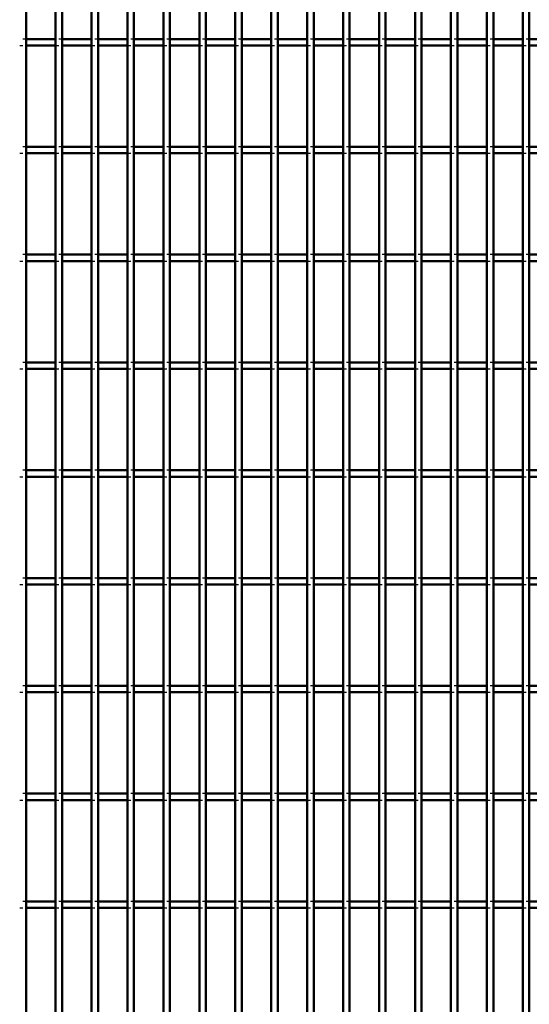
# Model space of a CAD drawing. Header units: millimetres. Extents: x -1015 to 606, y -500 to 954.
# Tile 7 of 36: x -568 to -410, y -131 to 174. Entities that reach past the tile are written whole.
import ezdxf

# ---------------------------------------------------------------- set-up
doc = ezdxf.new("R2010")
doc.units = ezdxf.units.MM
doc.linetypes.add('Dashed', pattern=[2, 1, -1])
doc.layers.add('AM_0', color=7, linetype='Continuous', lineweight=50)
doc.layers.add('AM_9', color=6, linetype='Dashed', lineweight=25)

# ---------------------------------------------------------------- blocks, each defined once
blk = doc.blocks.new('5_7pgufijslhc4dtx2s9lgszbkr________0_in_LPP2303311211120010003500_4')
at = {"layer": 'AM_0'}
blk.add_line((-565.61, -498), (-565.61, 498), dxfattribs=at)
blk = doc.blocks.new('6_90kmd46lk9s0yw0l9q7ndy0kk________0_in_LPP2303311211120010003500_4')
at = {"layer": 'AM_0'}
for p, q in [((-556.5, -498), (-556.5, 498)), ((-554.5, -498), (-554.5, 498))]:
    blk.add_line(p, q, dxfattribs=at)
blk = doc.blocks.new('7_lei68bmx3puqibai6dfc6uvja________0_in_LPP2303311211120010003500_4')
at = {"layer": 'AM_0'}
for p, q in [((-545.39, -498), (-545.39, 498)), ((-543.39, -498), (-543.39, 498))]:
    blk.add_line(p, q, dxfattribs=at)
blk = doc.blocks.new('8_5zb78mhjk52777tt5cfi44yps________0_in_LPP2303311211120010003500_4')
at = {"layer": 'AM_0'}
for p, q in [((-534.28, -498), (-534.28, 498)), ((-532.28, -498), (-532.28, 498))]:
    blk.add_line(p, q, dxfattribs=at)
blk = doc.blocks.new('9_hrm1xqhnikt3bzuews8aj983v________0_in_LPP2303311211120010003500_4')
at = {"layer": 'AM_0'}
for p, q in [((-523.17, -498), (-523.17, 498)), ((-521.17, -498), (-521.17, 498))]:
    blk.add_line(p, q, dxfattribs=at)
blk = doc.blocks.new('10_hv4v5cj20zy43ss3049uyybuh________0_in_LPP2303311211120010003500_4')
at = {"layer": 'AM_0'}
for p, q in [((-512.06, -498), (-512.06, 498)), ((-510.06, -498), (-510.06, 498))]:
    blk.add_line(p, q, dxfattribs=at)
blk = doc.blocks.new('11_og7kzfj3q9w59p4fsrtqw5okm________0_in_LPP2303311211120010003500_4')
at = {"layer": 'AM_0'}
for p, q in [((-500.95, -498), (-500.95, 498)), ((-498.95, -498), (-498.95, 498))]:
    blk.add_line(p, q, dxfattribs=at)
blk = doc.blocks.new('12_0lxbpd1u4u2hnjd3bxmhzqv2a________0_in_LPP2303311211120010003500_4')
at = {"layer": 'AM_0'}
for p, q in [((-489.84, -498), (-489.84, 498)), ((-487.84, -498), (-487.84, 498))]:
    blk.add_line(p, q, dxfattribs=at)
blk = doc.blocks.new('13_3ca2761wrcf8osuh672cjb2sp________0_in_LPP2303311211120010003500_4')
at = {"layer": 'AM_0'}
for p, q in [((-478.73, -498), (-478.73, 498)), ((-476.73, -498), (-476.73, 498))]:
    blk.add_line(p, q, dxfattribs=at)
blk = doc.blocks.new('14_vdcm87cturra7d4bnjup0ykld________0_in_LPP2303311211120010003500_4')
at = {"layer": 'AM_0'}
for p, q in [((-467.62, -498), (-467.62, 498)), ((-465.62, -498), (-465.62, 498))]:
    blk.add_line(p, q, dxfattribs=at)
blk = doc.blocks.new('15_ejcjpr68gdpfn51gnkzvcjcbf________0_in_LPP2303311211120010003500_4')
at = {"layer": 'AM_0'}
for p, q in [((-456.51, -498), (-456.51, 498)), ((-454.51, -498), (-454.51, 498))]:
    blk.add_line(p, q, dxfattribs=at)
blk = doc.blocks.new('16_3jag1xolvfkar4vphgwe8vryd________0_in_LPP2303311211120010003500_4')
at = {"layer": 'AM_0'}
for p, q in [((-445.4, -498), (-445.4, 498)), ((-443.4, -498), (-443.4, 498))]:
    blk.add_line(p, q, dxfattribs=at)
blk = doc.blocks.new('17_drekmss0oh7r3zh8o5q6ufdzg________0_in_LPP2303311211120010003500_4')
at = {"layer": 'AM_0'}
for p, q in [((-434.29, -498), (-434.29, 498)), ((-432.29, -498), (-432.29, 498))]:
    blk.add_line(p, q, dxfattribs=at)
blk = doc.blocks.new('18_lh6b8a192pxkqgaq7ysd3sfdb________0_in_LPP2303311211120010003500_4')
at = {"layer": 'AM_0'}
for p, q in [((-423.18, -498), (-423.18, 498)), ((-421.18, -498), (-421.18, 498))]:
    blk.add_line(p, q, dxfattribs=at)
blk = doc.blocks.new('19_o9dg3ccnmb0wufmlo5virzlju________0_in_LPP2303311211120010003500_4')
at = {"layer": 'AM_0'}
for p, q in [((-412.07, -498), (-412.07, 498)), ((-410.07, -498), (-410.07, 498))]:
    blk.add_line(p, q, dxfattribs=at)
blk = doc.blocks.new('122_un9ayqg43c5uuupd0cah8233f________0_in_LPP2303311211120010003500_4')
at = {"layer": 'AM_0'}
for p, q in [((-565.61, -100.99), (-565.61, -98.99)), ((-556.5, -98.99), (-565.61, -98.99)), ((-556.5, -98.99), (-556.5, -100.99)), ((-545.39, -98.99), (-554.5, -98.99)), ((-554.5, -100.99), (-554.5, -98.99)), ((-545.39, -98.99), (-545.39, -100.99)), ((-543.39, -100.99), (-543.39, -98.99)), ((-534.28, -98.99), (-543.39, -98.99)), ((-534.28, -98.99), (-534.28, -100.99)), ((-523.17, -98.99), (-532.28, -98.99)), ((-532.28, -100.99), (-532.28, -98.99)), ((-523.17, -98.99), (-523.17, -100.99)), ((-521.17, -100.99), (-521.17, -98.99)), ((-512.06, -98.99), (-521.17, -98.99)), ((-512.06, -98.99), (-512.06, -100.99)), ((-510.06, -100.99), (-510.06, -98.99)), ((-500.95, -98.99), (-510.06, -98.99)), ((-500.95, -98.99), (-500.95, -100.99)), ((-498.95, -100.99), (-498.95, -98.99)), ((-489.84, -98.99), (-498.95, -98.99)), ((-489.84, -98.99), (-489.84, -100.99)), ((-487.84, -100.99), (-487.84, -98.99)), ((-478.73, -98.99), (-487.84, -98.99)), ((-478.73, -98.99), (-478.73, -100.99)), ((-476.73, -100.99), (-476.73, -98.99)), ((-467.62, -98.99), (-476.73, -98.99)), ((-467.62, -98.99), (-467.62, -100.99)), ((-465.62, -100.99), (-465.62, -98.99)), ((-456.51, -98.99), (-465.62, -98.99)), ((-456.51, -98.99), (-456.51, -100.99)), ((-454.51, -100.99), (-454.51, -98.99)), ((-445.4, -98.99), (-454.51, -98.99)), ((-445.4, -98.99), (-445.4, -100.99)), ((-443.4, -100.99), (-443.4, -98.99)), ((-434.29, -98.99), (-443.4, -98.99)), ((-434.29, -98.99), (-434.29, -100.99)), ((-432.29, -100.99), (-432.29, -98.99)), ((-423.18, -98.99), (-432.29, -98.99)), ((-423.18, -98.99), (-423.18, -100.99)), ((-421.18, -100.99), (-421.18, -98.99)), ((-412.07, -98.99), (-421.18, -98.99)), ((-412.07, -98.99), (-412.07, -100.99)), ((-410.07, -100.99), (-410.07, -98.99)), ((-400.96, -98.99), (-410.07, -98.99)), ((-556.5, -100.99), (-565.61, -100.99)), ((-545.39, -100.99), (-554.5, -100.99)), ((-534.28, -100.99), (-543.39, -100.99)), ((-523.17, -100.99), (-532.28, -100.99)), ((-512.06, -100.99), (-521.17, -100.99)), ((-500.95, -100.99), (-510.06, -100.99)), ((-489.84, -100.99), (-498.95, -100.99)), ((-478.73, -100.99), (-487.84, -100.99)), ((-467.62, -100.99), (-476.73, -100.99)), ((-456.51, -100.99), (-465.62, -100.99)), ((-445.4, -100.99), (-454.51, -100.99)), ((-434.29, -100.99), (-443.4, -100.99)), ((-423.18, -100.99), (-432.29, -100.99)), ((-412.07, -100.99), (-421.18, -100.99)), ((-400.96, -100.99), (-410.07, -100.99))]:
    blk.add_line(p, q, dxfattribs=at)
at = {"layer": 'AM_9'}
for p, q in [((-565.61, -98.99), (-567.61, -98.99)), ((-554.5, -98.99), (-556.5, -98.99)), ((-543.39, -98.99), (-545.39, -98.99)), ((-532.28, -98.99), (-534.28, -98.99)), ((-521.17, -98.99), (-523.17, -98.99)), ((-510.06, -98.99), (-512.06, -98.99)), ((-498.95, -98.99), (-500.95, -98.99)), ((-487.84, -98.99), (-489.84, -98.99)), ((-476.73, -98.99), (-478.73, -98.99)), ((-465.62, -98.99), (-467.62, -98.99)), ((-454.51, -98.99), (-456.51, -98.99)), ((-443.4, -98.99), (-445.4, -98.99)), ((-432.29, -98.99), (-434.29, -98.99)), ((-421.18, -98.99), (-423.18, -98.99)), ((-410.07, -98.99), (-412.07, -98.99)), ((-567.61, -100.99), (-565.61, -100.99)), ((-556.5, -100.99), (-554.5, -100.99)), ((-545.39, -100.99), (-543.39, -100.99)), ((-534.28, -100.99), (-532.28, -100.99)), ((-523.17, -100.99), (-521.17, -100.99)), ((-512.06, -100.99), (-510.06, -100.99)), ((-500.95, -100.99), (-498.95, -100.99)), ((-489.84, -100.99), (-487.84, -100.99)), ((-478.73, -100.99), (-476.73, -100.99)), ((-467.62, -100.99), (-465.62, -100.99)), ((-456.51, -100.99), (-454.51, -100.99)), ((-445.4, -100.99), (-443.4, -100.99)), ((-434.29, -100.99), (-432.29, -100.99)), ((-423.18, -100.99), (-421.18, -100.99)), ((-412.07, -100.99), (-410.07, -100.99))]:
    blk.add_line(p, q, dxfattribs=at)
blk = doc.blocks.new('123_j9qmzdee1f5rkb4otd88z4j2f________0_in_LPP2303311211120010003500_4')
at = {"layer": 'AM_0'}
for p, q in [((-565.61, -67.66), (-565.61, -65.66)), ((-556.5, -65.66), (-565.61, -65.66)), ((-556.5, -65.66), (-556.5, -67.66)), ((-545.39, -65.66), (-554.5, -65.66)), ((-554.5, -67.66), (-554.5, -65.66)), ((-545.39, -65.66), (-545.39, -67.66)), ((-543.39, -67.66), (-543.39, -65.66)), ((-534.28, -65.66), (-543.39, -65.66)), ((-534.28, -65.66), (-534.28, -67.66)), ((-523.17, -65.66), (-532.28, -65.66)), ((-532.28, -67.66), (-532.28, -65.66)), ((-523.17, -65.66), (-523.17, -67.66)), ((-521.17, -67.66), (-521.17, -65.66)), ((-512.06, -65.66), (-521.17, -65.66)), ((-512.06, -65.66), (-512.06, -67.66)), ((-510.06, -67.66), (-510.06, -65.66)), ((-500.95, -65.66), (-510.06, -65.66)), ((-500.95, -65.66), (-500.95, -67.66)), ((-498.95, -67.66), (-498.95, -65.66)), ((-489.84, -65.66), (-498.95, -65.66)), ((-489.84, -65.66), (-489.84, -67.66)), ((-487.84, -67.66), (-487.84, -65.66)), ((-478.73, -65.66), (-487.84, -65.66)), ((-478.73, -65.66), (-478.73, -67.66)), ((-476.73, -67.66), (-476.73, -65.66)), ((-467.62, -65.66), (-476.73, -65.66)), ((-467.62, -65.66), (-467.62, -67.66)), ((-465.62, -67.66), (-465.62, -65.66)), ((-456.51, -65.66), (-465.62, -65.66)), ((-456.51, -65.66), (-456.51, -67.66)), ((-454.51, -67.66), (-454.51, -65.66)), ((-445.4, -65.66), (-454.51, -65.66)), ((-445.4, -65.66), (-445.4, -67.66)), ((-443.4, -67.66), (-443.4, -65.66)), ((-434.29, -65.66), (-443.4, -65.66)), ((-434.29, -65.66), (-434.29, -67.66)), ((-432.29, -67.66), (-432.29, -65.66)), ((-423.18, -65.66), (-432.29, -65.66)), ((-423.18, -65.66), (-423.18, -67.66)), ((-421.18, -67.66), (-421.18, -65.66)), ((-412.07, -65.66), (-421.18, -65.66)), ((-412.07, -65.66), (-412.07, -67.66)), ((-410.07, -67.66), (-410.07, -65.66)), ((-400.96, -65.66), (-410.07, -65.66)), ((-556.5, -67.66), (-565.61, -67.66)), ((-545.39, -67.66), (-554.5, -67.66)), ((-534.28, -67.66), (-543.39, -67.66)), ((-523.17, -67.66), (-532.28, -67.66)), ((-512.06, -67.66), (-521.17, -67.66)), ((-500.95, -67.66), (-510.06, -67.66)), ((-489.84, -67.66), (-498.95, -67.66)), ((-478.73, -67.66), (-487.84, -67.66)), ((-467.62, -67.66), (-476.73, -67.66)), ((-456.51, -67.66), (-465.62, -67.66)), ((-445.4, -67.66), (-454.51, -67.66)), ((-434.29, -67.66), (-443.4, -67.66)), ((-423.18, -67.66), (-432.29, -67.66)), ((-412.07, -67.66), (-421.18, -67.66)), ((-400.96, -67.66), (-410.07, -67.66))]:
    blk.add_line(p, q, dxfattribs=at)
at = {"layer": 'AM_9'}
for p, q in [((-565.61, -65.66), (-567.61, -65.66)), ((-554.5, -65.66), (-556.5, -65.66)), ((-543.39, -65.66), (-545.39, -65.66)), ((-532.28, -65.66), (-534.28, -65.66)), ((-521.17, -65.66), (-523.17, -65.66)), ((-510.06, -65.66), (-512.06, -65.66)), ((-498.95, -65.66), (-500.95, -65.66)), ((-487.84, -65.66), (-489.84, -65.66)), ((-476.73, -65.66), (-478.73, -65.66)), ((-465.62, -65.66), (-467.62, -65.66)), ((-454.51, -65.66), (-456.51, -65.66)), ((-443.4, -65.66), (-445.4, -65.66)), ((-432.29, -65.66), (-434.29, -65.66)), ((-421.18, -65.66), (-423.18, -65.66)), ((-410.07, -65.66), (-412.07, -65.66)), ((-567.61, -67.66), (-565.61, -67.66)), ((-556.5, -67.66), (-554.5, -67.66)), ((-545.39, -67.66), (-543.39, -67.66)), ((-534.28, -67.66), (-532.28, -67.66)), ((-523.17, -67.66), (-521.17, -67.66)), ((-512.06, -67.66), (-510.06, -67.66)), ((-500.95, -67.66), (-498.95, -67.66)), ((-489.84, -67.66), (-487.84, -67.66)), ((-478.73, -67.66), (-476.73, -67.66)), ((-467.62, -67.66), (-465.62, -67.66)), ((-456.51, -67.66), (-454.51, -67.66)), ((-445.4, -67.66), (-443.4, -67.66)), ((-434.29, -67.66), (-432.29, -67.66)), ((-423.18, -67.66), (-421.18, -67.66)), ((-412.07, -67.66), (-410.07, -67.66))]:
    blk.add_line(p, q, dxfattribs=at)
blk = doc.blocks.new('124_765n09dnfsgv1l9sxo99houpi________0_in_LPP2303311211120010003500_4')
at = {"layer": 'AM_0'}
for p, q in [((-565.61, -34.33), (-565.61, -32.33)), ((-556.5, -32.33), (-565.61, -32.33)), ((-556.5, -32.33), (-556.5, -34.33)), ((-545.39, -32.33), (-554.5, -32.33)), ((-554.5, -34.33), (-554.5, -32.33)), ((-545.39, -32.33), (-545.39, -34.33)), ((-543.39, -34.33), (-543.39, -32.33)), ((-534.28, -32.33), (-543.39, -32.33)), ((-534.28, -32.33), (-534.28, -34.33)), ((-523.17, -32.33), (-532.28, -32.33)), ((-532.28, -34.33), (-532.28, -32.33)), ((-523.17, -32.33), (-523.17, -34.33)), ((-521.17, -34.33), (-521.17, -32.33)), ((-512.06, -32.33), (-521.17, -32.33)), ((-512.06, -32.33), (-512.06, -34.33)), ((-510.06, -34.33), (-510.06, -32.33)), ((-500.95, -32.33), (-510.06, -32.33)), ((-500.95, -32.33), (-500.95, -34.33)), ((-498.95, -34.33), (-498.95, -32.33)), ((-489.84, -32.33), (-498.95, -32.33)), ((-489.84, -32.33), (-489.84, -34.33)), ((-487.84, -34.33), (-487.84, -32.33)), ((-478.73, -32.33), (-487.84, -32.33)), ((-478.73, -32.33), (-478.73, -34.33)), ((-476.73, -34.33), (-476.73, -32.33)), ((-467.62, -32.33), (-476.73, -32.33)), ((-467.62, -32.33), (-467.62, -34.33)), ((-465.62, -34.33), (-465.62, -32.33)), ((-456.51, -32.33), (-465.62, -32.33)), ((-456.51, -32.33), (-456.51, -34.33)), ((-454.51, -34.33), (-454.51, -32.33)), ((-445.4, -32.33), (-454.51, -32.33)), ((-445.4, -32.33), (-445.4, -34.33)), ((-443.4, -34.33), (-443.4, -32.33)), ((-434.29, -32.33), (-443.4, -32.33)), ((-434.29, -32.33), (-434.29, -34.33)), ((-432.29, -34.33), (-432.29, -32.33)), ((-423.18, -32.33), (-432.29, -32.33)), ((-423.18, -32.33), (-423.18, -34.33)), ((-421.18, -34.33), (-421.18, -32.33)), ((-412.07, -32.33), (-421.18, -32.33)), ((-412.07, -32.33), (-412.07, -34.33)), ((-410.07, -34.33), (-410.07, -32.33)), ((-400.96, -32.33), (-410.07, -32.33)), ((-556.5, -34.33), (-565.61, -34.33)), ((-545.39, -34.33), (-554.5, -34.33)), ((-534.28, -34.33), (-543.39, -34.33)), ((-523.17, -34.33), (-532.28, -34.33)), ((-512.06, -34.33), (-521.17, -34.33)), ((-500.95, -34.33), (-510.06, -34.33)), ((-489.84, -34.33), (-498.95, -34.33)), ((-478.73, -34.33), (-487.84, -34.33)), ((-467.62, -34.33), (-476.73, -34.33)), ((-456.51, -34.33), (-465.62, -34.33)), ((-445.4, -34.33), (-454.51, -34.33)), ((-434.29, -34.33), (-443.4, -34.33)), ((-423.18, -34.33), (-432.29, -34.33)), ((-412.07, -34.33), (-421.18, -34.33)), ((-400.96, -34.33), (-410.07, -34.33))]:
    blk.add_line(p, q, dxfattribs=at)
at = {"layer": 'AM_9'}
for p, q in [((-565.61, -32.33), (-567.61, -32.33)), ((-554.5, -32.33), (-556.5, -32.33)), ((-543.39, -32.33), (-545.39, -32.33)), ((-532.28, -32.33), (-534.28, -32.33)), ((-521.17, -32.33), (-523.17, -32.33)), ((-510.06, -32.33), (-512.06, -32.33)), ((-498.95, -32.33), (-500.95, -32.33)), ((-487.84, -32.33), (-489.84, -32.33)), ((-476.73, -32.33), (-478.73, -32.33)), ((-465.62, -32.33), (-467.62, -32.33)), ((-454.51, -32.33), (-456.51, -32.33)), ((-443.4, -32.33), (-445.4, -32.33)), ((-432.29, -32.33), (-434.29, -32.33)), ((-421.18, -32.33), (-423.18, -32.33)), ((-410.07, -32.33), (-412.07, -32.33)), ((-567.61, -34.33), (-565.61, -34.33)), ((-556.5, -34.33), (-554.5, -34.33)), ((-545.39, -34.33), (-543.39, -34.33)), ((-534.28, -34.33), (-532.28, -34.33)), ((-523.17, -34.33), (-521.17, -34.33)), ((-512.06, -34.33), (-510.06, -34.33)), ((-500.95, -34.33), (-498.95, -34.33)), ((-489.84, -34.33), (-487.84, -34.33)), ((-478.73, -34.33), (-476.73, -34.33)), ((-467.62, -34.33), (-465.62, -34.33)), ((-456.51, -34.33), (-454.51, -34.33)), ((-445.4, -34.33), (-443.4, -34.33)), ((-434.29, -34.33), (-432.29, -34.33)), ((-423.18, -34.33), (-421.18, -34.33)), ((-412.07, -34.33), (-410.07, -34.33))]:
    blk.add_line(p, q, dxfattribs=at)
blk = doc.blocks.new('125_n21xnauiusbqsy5edo5br502l________0_in_LPP2303311211120010003500_4')
at = {"layer": 'AM_0'}
for p, q in [((-565.61, -1), (-565.61, 1)), ((-556.5, 1), (-565.61, 1)), ((-556.5, 1), (-556.5, -1)), ((-545.39, 1), (-554.5, 1)), ((-554.5, -1), (-554.5, 1)), ((-545.39, 1), (-545.39, -1)), ((-543.39, -1), (-543.39, 1)), ((-534.28, 1), (-543.39, 1)), ((-534.28, 1), (-534.28, -1)), ((-523.17, 1), (-532.28, 1)), ((-532.28, -1), (-532.28, 1)), ((-523.17, 1), (-523.17, -1)), ((-521.17, -1), (-521.17, 1)), ((-512.06, 1), (-521.17, 1)), ((-512.06, 1), (-512.06, -1)), ((-510.06, -1), (-510.06, 1)), ((-500.95, 1), (-510.06, 1)), ((-500.95, 1), (-500.95, -1)), ((-498.95, -1), (-498.95, 1)), ((-489.84, 1), (-498.95, 1)), ((-489.84, 1), (-489.84, -1)), ((-487.84, -1), (-487.84, 1)), ((-478.73, 1), (-487.84, 1)), ((-478.73, 1), (-478.73, -1)), ((-476.73, -1), (-476.73, 1)), ((-467.62, 1), (-476.73, 1)), ((-467.62, 1), (-467.62, -1)), ((-465.62, -1), (-465.62, 1)), ((-456.51, 1), (-465.62, 1)), ((-456.51, 1), (-456.51, -1)), ((-454.51, -1), (-454.51, 1)), ((-445.4, 1), (-454.51, 1)), ((-445.4, 1), (-445.4, -1)), ((-443.4, -1), (-443.4, 1)), ((-434.29, 1), (-443.4, 1)), ((-434.29, 1), (-434.29, -1)), ((-432.29, -1), (-432.29, 1)), ((-423.18, 1), (-432.29, 1)), ((-423.18, 1), (-423.18, -1)), ((-421.18, -1), (-421.18, 1)), ((-412.07, 1), (-421.18, 1)), ((-412.07, 1), (-412.07, -1)), ((-410.07, -1), (-410.07, 1)), ((-400.96, 1), (-410.07, 1)), ((-556.5, -1), (-565.61, -1)), ((-545.39, -1), (-554.5, -1)), ((-534.28, -1), (-543.39, -1)), ((-523.17, -1), (-532.28, -1)), ((-512.06, -1), (-521.17, -1)), ((-500.95, -1), (-510.06, -1)), ((-489.84, -1), (-498.95, -1)), ((-478.73, -1), (-487.84, -1)), ((-467.62, -1), (-476.73, -1)), ((-456.51, -1), (-465.62, -1)), ((-445.4, -1), (-454.51, -1)), ((-434.29, -1), (-443.4, -1)), ((-423.18, -1), (-432.29, -1)), ((-412.07, -1), (-421.18, -1)), ((-400.96, -1), (-410.07, -1))]:
    blk.add_line(p, q, dxfattribs=at)
at = {"layer": 'AM_9'}
for p, q in [((-565.61, 1), (-567.61, 1)), ((-554.5, 1), (-556.5, 1)), ((-543.39, 1), (-545.39, 1)), ((-532.28, 1), (-534.28, 1)), ((-521.17, 1), (-523.17, 1)), ((-510.06, 1), (-512.06, 1)), ((-498.95, 1), (-500.95, 1)), ((-487.84, 1), (-489.84, 1)), ((-476.73, 1), (-478.73, 1)), ((-465.62, 1), (-467.62, 1)), ((-454.51, 1), (-456.51, 1)), ((-443.4, 1), (-445.4, 1)), ((-432.29, 1), (-434.29, 1)), ((-421.18, 1), (-423.18, 1)), ((-410.07, 1), (-412.07, 1)), ((-567.61, -1), (-565.61, -1)), ((-556.5, -1), (-554.5, -1)), ((-545.39, -1), (-543.39, -1)), ((-534.28, -1), (-532.28, -1)), ((-523.17, -1), (-521.17, -1)), ((-512.06, -1), (-510.06, -1)), ((-500.95, -1), (-498.95, -1)), ((-489.84, -1), (-487.84, -1)), ((-478.73, -1), (-476.73, -1)), ((-467.62, -1), (-465.62, -1)), ((-456.51, -1), (-454.51, -1)), ((-445.4, -1), (-443.4, -1)), ((-434.29, -1), (-432.29, -1)), ((-423.18, -1), (-421.18, -1)), ((-412.07, -1), (-410.07, -1))]:
    blk.add_line(p, q, dxfattribs=at)
blk = doc.blocks.new('126_fk5via3yjrqsez1tawhf9yi6l________0_in_LPP2303311211120010003500_4')
at = {"layer": 'AM_0'}
for p, q in [((-565.61, 32.33), (-565.61, 34.33)), ((-556.5, 34.33), (-565.61, 34.33)), ((-556.5, 34.33), (-556.5, 32.33)), ((-545.39, 34.33), (-554.5, 34.33)), ((-554.5, 32.33), (-554.5, 34.33)), ((-545.39, 34.33), (-545.39, 32.33)), ((-543.39, 32.33), (-543.39, 34.33)), ((-534.28, 34.33), (-543.39, 34.33)), ((-534.28, 34.33), (-534.28, 32.33)), ((-523.17, 34.33), (-532.28, 34.33)), ((-532.28, 32.33), (-532.28, 34.33)), ((-523.17, 34.33), (-523.17, 32.33)), ((-521.17, 32.33), (-521.17, 34.33)), ((-512.06, 34.33), (-521.17, 34.33)), ((-512.06, 34.33), (-512.06, 32.33)), ((-510.06, 32.33), (-510.06, 34.33)), ((-500.95, 34.33), (-510.06, 34.33)), ((-500.95, 34.33), (-500.95, 32.33)), ((-498.95, 32.33), (-498.95, 34.33)), ((-489.84, 34.33), (-498.95, 34.33)), ((-489.84, 34.33), (-489.84, 32.33)), ((-487.84, 32.33), (-487.84, 34.33)), ((-478.73, 34.33), (-487.84, 34.33)), ((-478.73, 34.33), (-478.73, 32.33)), ((-476.73, 32.33), (-476.73, 34.33)), ((-467.62, 34.33), (-476.73, 34.33)), ((-467.62, 34.33), (-467.62, 32.33)), ((-465.62, 32.33), (-465.62, 34.33)), ((-456.51, 34.33), (-465.62, 34.33)), ((-456.51, 34.33), (-456.51, 32.33)), ((-454.51, 32.33), (-454.51, 34.33)), ((-445.4, 34.33), (-454.51, 34.33)), ((-445.4, 34.33), (-445.4, 32.33)), ((-443.4, 32.33), (-443.4, 34.33)), ((-434.29, 34.33), (-443.4, 34.33)), ((-434.29, 34.33), (-434.29, 32.33)), ((-432.29, 32.33), (-432.29, 34.33)), ((-423.18, 34.33), (-432.29, 34.33)), ((-423.18, 34.33), (-423.18, 32.33)), ((-421.18, 32.33), (-421.18, 34.33)), ((-412.07, 34.33), (-421.18, 34.33)), ((-412.07, 34.33), (-412.07, 32.33)), ((-410.07, 32.33), (-410.07, 34.33)), ((-400.96, 34.33), (-410.07, 34.33)), ((-556.5, 32.33), (-565.61, 32.33)), ((-545.39, 32.33), (-554.5, 32.33)), ((-534.28, 32.33), (-543.39, 32.33)), ((-523.17, 32.33), (-532.28, 32.33)), ((-512.06, 32.33), (-521.17, 32.33)), ((-500.95, 32.33), (-510.06, 32.33)), ((-489.84, 32.33), (-498.95, 32.33)), ((-478.73, 32.33), (-487.84, 32.33)), ((-467.62, 32.33), (-476.73, 32.33)), ((-456.51, 32.33), (-465.62, 32.33)), ((-445.4, 32.33), (-454.51, 32.33)), ((-434.29, 32.33), (-443.4, 32.33)), ((-423.18, 32.33), (-432.29, 32.33)), ((-412.07, 32.33), (-421.18, 32.33)), ((-400.96, 32.33), (-410.07, 32.33))]:
    blk.add_line(p, q, dxfattribs=at)
at = {"layer": 'AM_9'}
for p, q in [((-565.61, 34.33), (-567.61, 34.33)), ((-554.5, 34.33), (-556.5, 34.33)), ((-543.39, 34.33), (-545.39, 34.33)), ((-532.28, 34.33), (-534.28, 34.33)), ((-521.17, 34.33), (-523.17, 34.33)), ((-510.06, 34.33), (-512.06, 34.33)), ((-498.95, 34.33), (-500.95, 34.33)), ((-487.84, 34.33), (-489.84, 34.33)), ((-476.73, 34.33), (-478.73, 34.33)), ((-465.62, 34.33), (-467.62, 34.33)), ((-454.51, 34.33), (-456.51, 34.33)), ((-443.4, 34.33), (-445.4, 34.33)), ((-432.29, 34.33), (-434.29, 34.33)), ((-421.18, 34.33), (-423.18, 34.33)), ((-410.07, 34.33), (-412.07, 34.33)), ((-567.61, 32.33), (-565.61, 32.33)), ((-556.5, 32.33), (-554.5, 32.33)), ((-545.39, 32.33), (-543.39, 32.33)), ((-534.28, 32.33), (-532.28, 32.33)), ((-523.17, 32.33), (-521.17, 32.33)), ((-512.06, 32.33), (-510.06, 32.33)), ((-500.95, 32.33), (-498.95, 32.33)), ((-489.84, 32.33), (-487.84, 32.33)), ((-478.73, 32.33), (-476.73, 32.33)), ((-467.62, 32.33), (-465.62, 32.33)), ((-456.51, 32.33), (-454.51, 32.33)), ((-445.4, 32.33), (-443.4, 32.33)), ((-434.29, 32.33), (-432.29, 32.33)), ((-423.18, 32.33), (-421.18, 32.33)), ((-412.07, 32.33), (-410.07, 32.33))]:
    blk.add_line(p, q, dxfattribs=at)
blk = doc.blocks.new('127_w5lzow8u5w89yaxfce36zguja________0_in_LPP2303311211120010003500_4')
at = {"layer": 'AM_0'}
for p, q in [((-565.61, 65.66), (-565.61, 67.66)), ((-556.5, 67.66), (-565.61, 67.66)), ((-556.5, 67.66), (-556.5, 65.66)), ((-545.39, 67.66), (-554.5, 67.66)), ((-554.5, 65.66), (-554.5, 67.66)), ((-545.39, 67.66), (-545.39, 65.66)), ((-543.39, 65.66), (-543.39, 67.66)), ((-534.28, 67.66), (-543.39, 67.66)), ((-534.28, 67.66), (-534.28, 65.66)), ((-523.17, 67.66), (-532.28, 67.66)), ((-532.28, 65.66), (-532.28, 67.66)), ((-523.17, 67.66), (-523.17, 65.66)), ((-521.17, 65.66), (-521.17, 67.66)), ((-512.06, 67.66), (-521.17, 67.66)), ((-512.06, 67.66), (-512.06, 65.66)), ((-510.06, 65.66), (-510.06, 67.66)), ((-500.95, 67.66), (-510.06, 67.66)), ((-500.95, 67.66), (-500.95, 65.66)), ((-498.95, 65.66), (-498.95, 67.66)), ((-489.84, 67.66), (-498.95, 67.66)), ((-489.84, 67.66), (-489.84, 65.66)), ((-487.84, 65.66), (-487.84, 67.66)), ((-478.73, 67.66), (-487.84, 67.66)), ((-478.73, 67.66), (-478.73, 65.66)), ((-476.73, 65.66), (-476.73, 67.66)), ((-467.62, 67.66), (-476.73, 67.66)), ((-467.62, 67.66), (-467.62, 65.66)), ((-465.62, 65.66), (-465.62, 67.66)), ((-456.51, 67.66), (-465.62, 67.66)), ((-456.51, 67.66), (-456.51, 65.66)), ((-454.51, 65.66), (-454.51, 67.66)), ((-445.4, 67.66), (-454.51, 67.66)), ((-445.4, 67.66), (-445.4, 65.66)), ((-443.4, 65.66), (-443.4, 67.66)), ((-434.29, 67.66), (-443.4, 67.66)), ((-434.29, 67.66), (-434.29, 65.66)), ((-432.29, 65.66), (-432.29, 67.66)), ((-423.18, 67.66), (-432.29, 67.66)), ((-423.18, 67.66), (-423.18, 65.66)), ((-421.18, 65.66), (-421.18, 67.66)), ((-412.07, 67.66), (-421.18, 67.66)), ((-412.07, 67.66), (-412.07, 65.66)), ((-410.07, 65.66), (-410.07, 67.66)), ((-400.96, 67.66), (-410.07, 67.66)), ((-556.5, 65.66), (-565.61, 65.66)), ((-545.39, 65.66), (-554.5, 65.66)), ((-534.28, 65.66), (-543.39, 65.66)), ((-523.17, 65.66), (-532.28, 65.66)), ((-512.06, 65.66), (-521.17, 65.66)), ((-500.95, 65.66), (-510.06, 65.66)), ((-489.84, 65.66), (-498.95, 65.66)), ((-478.73, 65.66), (-487.84, 65.66)), ((-467.62, 65.66), (-476.73, 65.66)), ((-456.51, 65.66), (-465.62, 65.66)), ((-445.4, 65.66), (-454.51, 65.66)), ((-434.29, 65.66), (-443.4, 65.66)), ((-423.18, 65.66), (-432.29, 65.66)), ((-412.07, 65.66), (-421.18, 65.66)), ((-400.96, 65.66), (-410.07, 65.66))]:
    blk.add_line(p, q, dxfattribs=at)
at = {"layer": 'AM_9'}
for p, q in [((-565.61, 67.66), (-567.61, 67.66)), ((-554.5, 67.66), (-556.5, 67.66)), ((-543.39, 67.66), (-545.39, 67.66)), ((-532.28, 67.66), (-534.28, 67.66)), ((-521.17, 67.66), (-523.17, 67.66)), ((-510.06, 67.66), (-512.06, 67.66)), ((-498.95, 67.66), (-500.95, 67.66)), ((-487.84, 67.66), (-489.84, 67.66)), ((-476.73, 67.66), (-478.73, 67.66)), ((-465.62, 67.66), (-467.62, 67.66)), ((-454.51, 67.66), (-456.51, 67.66)), ((-443.4, 67.66), (-445.4, 67.66)), ((-432.29, 67.66), (-434.29, 67.66)), ((-421.18, 67.66), (-423.18, 67.66)), ((-410.07, 67.66), (-412.07, 67.66)), ((-567.61, 65.66), (-565.61, 65.66)), ((-556.5, 65.66), (-554.5, 65.66)), ((-545.39, 65.66), (-543.39, 65.66)), ((-534.28, 65.66), (-532.28, 65.66)), ((-523.17, 65.66), (-521.17, 65.66)), ((-512.06, 65.66), (-510.06, 65.66)), ((-500.95, 65.66), (-498.95, 65.66)), ((-489.84, 65.66), (-487.84, 65.66)), ((-478.73, 65.66), (-476.73, 65.66)), ((-467.62, 65.66), (-465.62, 65.66)), ((-456.51, 65.66), (-454.51, 65.66)), ((-445.4, 65.66), (-443.4, 65.66)), ((-434.29, 65.66), (-432.29, 65.66)), ((-423.18, 65.66), (-421.18, 65.66)), ((-412.07, 65.66), (-410.07, 65.66))]:
    blk.add_line(p, q, dxfattribs=at)
blk = doc.blocks.new('128_eqy7zdgx3a2hvlkhblz7p3u5m________0_in_LPP2303311211120010003500_4')
at = {"layer": 'AM_0'}
for p, q in [((-565.61, 98.99), (-565.61, 100.99)), ((-556.5, 100.99), (-565.61, 100.99)), ((-556.5, 100.99), (-556.5, 98.99)), ((-545.39, 100.99), (-554.5, 100.99)), ((-554.5, 98.99), (-554.5, 100.99)), ((-545.39, 100.99), (-545.39, 98.99)), ((-543.39, 98.99), (-543.39, 100.99)), ((-534.28, 100.99), (-543.39, 100.99)), ((-534.28, 100.99), (-534.28, 98.99)), ((-523.17, 100.99), (-532.28, 100.99)), ((-532.28, 98.99), (-532.28, 100.99)), ((-523.17, 100.99), (-523.17, 98.99)), ((-521.17, 98.99), (-521.17, 100.99)), ((-512.06, 100.99), (-521.17, 100.99)), ((-512.06, 100.99), (-512.06, 98.99)), ((-510.06, 98.99), (-510.06, 100.99)), ((-500.95, 100.99), (-510.06, 100.99)), ((-500.95, 100.99), (-500.95, 98.99)), ((-498.95, 98.99), (-498.95, 100.99)), ((-489.84, 100.99), (-498.95, 100.99)), ((-489.84, 100.99), (-489.84, 98.99)), ((-487.84, 98.99), (-487.84, 100.99)), ((-478.73, 100.99), (-487.84, 100.99)), ((-478.73, 100.99), (-478.73, 98.99)), ((-476.73, 98.99), (-476.73, 100.99)), ((-467.62, 100.99), (-476.73, 100.99)), ((-467.62, 100.99), (-467.62, 98.99)), ((-465.62, 98.99), (-465.62, 100.99)), ((-456.51, 100.99), (-465.62, 100.99)), ((-456.51, 100.99), (-456.51, 98.99)), ((-454.51, 98.99), (-454.51, 100.99)), ((-445.4, 100.99), (-454.51, 100.99)), ((-445.4, 100.99), (-445.4, 98.99)), ((-443.4, 98.99), (-443.4, 100.99)), ((-434.29, 100.99), (-443.4, 100.99)), ((-434.29, 100.99), (-434.29, 98.99)), ((-432.29, 98.99), (-432.29, 100.99)), ((-423.18, 100.99), (-432.29, 100.99)), ((-423.18, 100.99), (-423.18, 98.99)), ((-421.18, 98.99), (-421.18, 100.99)), ((-412.07, 100.99), (-421.18, 100.99)), ((-412.07, 100.99), (-412.07, 98.99)), ((-410.07, 98.99), (-410.07, 100.99)), ((-400.96, 100.99), (-410.07, 100.99)), ((-556.5, 98.99), (-565.61, 98.99)), ((-545.39, 98.99), (-554.5, 98.99)), ((-534.28, 98.99), (-543.39, 98.99)), ((-523.17, 98.99), (-532.28, 98.99)), ((-512.06, 98.99), (-521.17, 98.99)), ((-500.95, 98.99), (-510.06, 98.99)), ((-489.84, 98.99), (-498.95, 98.99)), ((-478.73, 98.99), (-487.84, 98.99)), ((-467.62, 98.99), (-476.73, 98.99)), ((-456.51, 98.99), (-465.62, 98.99)), ((-445.4, 98.99), (-454.51, 98.99)), ((-434.29, 98.99), (-443.4, 98.99)), ((-423.18, 98.99), (-432.29, 98.99)), ((-412.07, 98.99), (-421.18, 98.99)), ((-400.96, 98.99), (-410.07, 98.99))]:
    blk.add_line(p, q, dxfattribs=at)
at = {"layer": 'AM_9'}
for p, q in [((-565.61, 100.99), (-567.61, 100.99)), ((-554.5, 100.99), (-556.5, 100.99)), ((-543.39, 100.99), (-545.39, 100.99)), ((-532.28, 100.99), (-534.28, 100.99)), ((-521.17, 100.99), (-523.17, 100.99)), ((-510.06, 100.99), (-512.06, 100.99)), ((-498.95, 100.99), (-500.95, 100.99)), ((-487.84, 100.99), (-489.84, 100.99)), ((-476.73, 100.99), (-478.73, 100.99)), ((-465.62, 100.99), (-467.62, 100.99)), ((-454.51, 100.99), (-456.51, 100.99)), ((-443.4, 100.99), (-445.4, 100.99)), ((-432.29, 100.99), (-434.29, 100.99)), ((-421.18, 100.99), (-423.18, 100.99)), ((-410.07, 100.99), (-412.07, 100.99)), ((-567.61, 98.99), (-565.61, 98.99)), ((-556.5, 98.99), (-554.5, 98.99)), ((-545.39, 98.99), (-543.39, 98.99)), ((-534.28, 98.99), (-532.28, 98.99)), ((-523.17, 98.99), (-521.17, 98.99)), ((-512.06, 98.99), (-510.06, 98.99)), ((-500.95, 98.99), (-498.95, 98.99)), ((-489.84, 98.99), (-487.84, 98.99)), ((-478.73, 98.99), (-476.73, 98.99)), ((-467.62, 98.99), (-465.62, 98.99)), ((-456.51, 98.99), (-454.51, 98.99)), ((-445.4, 98.99), (-443.4, 98.99)), ((-434.29, 98.99), (-432.29, 98.99)), ((-423.18, 98.99), (-421.18, 98.99)), ((-412.07, 98.99), (-410.07, 98.99))]:
    blk.add_line(p, q, dxfattribs=at)
blk = doc.blocks.new('129_h2gwgwx8bhwd3m5u1u4lm281k________0_in_LPP2303311211120010003500_4')
at = {"layer": 'AM_0'}
for p, q in [((-565.61, 132.32), (-565.61, 134.32)), ((-556.5, 134.32), (-565.61, 134.32)), ((-556.5, 134.32), (-556.5, 132.32)), ((-545.39, 134.32), (-554.5, 134.32)), ((-554.5, 132.32), (-554.5, 134.32)), ((-545.39, 134.32), (-545.39, 132.32)), ((-543.39, 132.32), (-543.39, 134.32)), ((-534.28, 134.32), (-543.39, 134.32)), ((-534.28, 134.32), (-534.28, 132.32)), ((-523.17, 134.32), (-532.28, 134.32)), ((-532.28, 132.32), (-532.28, 134.32)), ((-523.17, 134.32), (-523.17, 132.32)), ((-521.17, 132.32), (-521.17, 134.32)), ((-512.06, 134.32), (-521.17, 134.32)), ((-512.06, 134.32), (-512.06, 132.32)), ((-510.06, 132.32), (-510.06, 134.32)), ((-500.95, 134.32), (-510.06, 134.32)), ((-500.95, 134.32), (-500.95, 132.32)), ((-498.95, 132.32), (-498.95, 134.32)), ((-489.84, 134.32), (-498.95, 134.32)), ((-489.84, 134.32), (-489.84, 132.32)), ((-487.84, 132.32), (-487.84, 134.32)), ((-478.73, 134.32), (-487.84, 134.32)), ((-478.73, 134.32), (-478.73, 132.32)), ((-476.73, 132.32), (-476.73, 134.32)), ((-467.62, 134.32), (-476.73, 134.32)), ((-467.62, 134.32), (-467.62, 132.32)), ((-465.62, 132.32), (-465.62, 134.32)), ((-456.51, 134.32), (-465.62, 134.32)), ((-456.51, 134.32), (-456.51, 132.32)), ((-454.51, 132.32), (-454.51, 134.32)), ((-445.4, 134.32), (-454.51, 134.32)), ((-445.4, 134.32), (-445.4, 132.32)), ((-443.4, 132.32), (-443.4, 134.32)), ((-434.29, 134.32), (-443.4, 134.32)), ((-434.29, 134.32), (-434.29, 132.32)), ((-432.29, 132.32), (-432.29, 134.32)), ((-423.18, 134.32), (-432.29, 134.32)), ((-423.18, 134.32), (-423.18, 132.32)), ((-421.18, 132.32), (-421.18, 134.32)), ((-412.07, 134.32), (-421.18, 134.32)), ((-412.07, 134.32), (-412.07, 132.32)), ((-410.07, 132.32), (-410.07, 134.32)), ((-400.96, 134.32), (-410.07, 134.32)), ((-556.5, 132.32), (-565.61, 132.32)), ((-545.39, 132.32), (-554.5, 132.32)), ((-534.28, 132.32), (-543.39, 132.32)), ((-523.17, 132.32), (-532.28, 132.32)), ((-512.06, 132.32), (-521.17, 132.32)), ((-500.95, 132.32), (-510.06, 132.32)), ((-489.84, 132.32), (-498.95, 132.32)), ((-478.73, 132.32), (-487.84, 132.32)), ((-467.62, 132.32), (-476.73, 132.32)), ((-456.51, 132.32), (-465.62, 132.32)), ((-445.4, 132.32), (-454.51, 132.32)), ((-434.29, 132.32), (-443.4, 132.32)), ((-423.18, 132.32), (-432.29, 132.32)), ((-412.07, 132.32), (-421.18, 132.32)), ((-400.96, 132.32), (-410.07, 132.32))]:
    blk.add_line(p, q, dxfattribs=at)
at = {"layer": 'AM_9'}
for p, q in [((-565.61, 134.32), (-567.61, 134.32)), ((-554.5, 134.32), (-556.5, 134.32)), ((-543.39, 134.32), (-545.39, 134.32)), ((-532.28, 134.32), (-534.28, 134.32)), ((-521.17, 134.32), (-523.17, 134.32)), ((-510.06, 134.32), (-512.06, 134.32)), ((-498.95, 134.32), (-500.95, 134.32)), ((-487.84, 134.32), (-489.84, 134.32)), ((-476.73, 134.32), (-478.73, 134.32)), ((-465.62, 134.32), (-467.62, 134.32)), ((-454.51, 134.32), (-456.51, 134.32)), ((-443.4, 134.32), (-445.4, 134.32)), ((-432.29, 134.32), (-434.29, 134.32)), ((-421.18, 134.32), (-423.18, 134.32)), ((-410.07, 134.32), (-412.07, 134.32)), ((-567.61, 132.32), (-565.61, 132.32)), ((-556.5, 132.32), (-554.5, 132.32)), ((-545.39, 132.32), (-543.39, 132.32)), ((-534.28, 132.32), (-532.28, 132.32)), ((-523.17, 132.32), (-521.17, 132.32)), ((-512.06, 132.32), (-510.06, 132.32)), ((-500.95, 132.32), (-498.95, 132.32)), ((-489.84, 132.32), (-487.84, 132.32)), ((-478.73, 132.32), (-476.73, 132.32)), ((-467.62, 132.32), (-465.62, 132.32)), ((-456.51, 132.32), (-454.51, 132.32)), ((-445.4, 132.32), (-443.4, 132.32)), ((-434.29, 132.32), (-432.29, 132.32)), ((-423.18, 132.32), (-421.18, 132.32)), ((-412.07, 132.32), (-410.07, 132.32))]:
    blk.add_line(p, q, dxfattribs=at)
blk = doc.blocks.new('130_9zfyfbtf9cc1fseh4rjoxrehi________0_in_LPP2303311211120010003500_4')
at = {"layer": 'AM_0'}
for p, q in [((-565.61, 165.65), (-565.61, 167.65)), ((-556.5, 167.65), (-565.61, 167.65)), ((-556.5, 167.65), (-556.5, 165.65)), ((-545.39, 167.65), (-554.5, 167.65)), ((-554.5, 165.65), (-554.5, 167.65)), ((-545.39, 167.65), (-545.39, 165.65)), ((-543.39, 165.65), (-543.39, 167.65)), ((-534.28, 167.65), (-543.39, 167.65)), ((-534.28, 167.65), (-534.28, 165.65)), ((-523.17, 167.65), (-532.28, 167.65)), ((-532.28, 165.65), (-532.28, 167.65)), ((-523.17, 167.65), (-523.17, 165.65)), ((-521.17, 165.65), (-521.17, 167.65)), ((-512.06, 167.65), (-521.17, 167.65)), ((-512.06, 167.65), (-512.06, 165.65)), ((-510.06, 165.65), (-510.06, 167.65)), ((-500.95, 167.65), (-510.06, 167.65)), ((-500.95, 167.65), (-500.95, 165.65)), ((-498.95, 165.65), (-498.95, 167.65)), ((-489.84, 167.65), (-498.95, 167.65)), ((-489.84, 167.65), (-489.84, 165.65)), ((-487.84, 165.65), (-487.84, 167.65)), ((-478.73, 167.65), (-487.84, 167.65)), ((-478.73, 167.65), (-478.73, 165.65)), ((-476.73, 165.65), (-476.73, 167.65)), ((-467.62, 167.65), (-476.73, 167.65)), ((-467.62, 167.65), (-467.62, 165.65)), ((-465.62, 165.65), (-465.62, 167.65)), ((-456.51, 167.65), (-465.62, 167.65)), ((-456.51, 167.65), (-456.51, 165.65)), ((-454.51, 165.65), (-454.51, 167.65)), ((-445.4, 167.65), (-454.51, 167.65)), ((-445.4, 167.65), (-445.4, 165.65)), ((-443.4, 165.65), (-443.4, 167.65)), ((-434.29, 167.65), (-443.4, 167.65)), ((-434.29, 167.65), (-434.29, 165.65)), ((-432.29, 165.65), (-432.29, 167.65)), ((-423.18, 167.65), (-432.29, 167.65)), ((-423.18, 167.65), (-423.18, 165.65)), ((-421.18, 165.65), (-421.18, 167.65)), ((-412.07, 167.65), (-421.18, 167.65)), ((-412.07, 167.65), (-412.07, 165.65)), ((-410.07, 165.65), (-410.07, 167.65)), ((-400.96, 167.65), (-410.07, 167.65)), ((-556.5, 165.65), (-565.61, 165.65)), ((-545.39, 165.65), (-554.5, 165.65)), ((-534.28, 165.65), (-543.39, 165.65)), ((-523.17, 165.65), (-532.28, 165.65)), ((-512.06, 165.65), (-521.17, 165.65)), ((-500.95, 165.65), (-510.06, 165.65)), ((-489.84, 165.65), (-498.95, 165.65)), ((-478.73, 165.65), (-487.84, 165.65)), ((-467.62, 165.65), (-476.73, 165.65)), ((-456.51, 165.65), (-465.62, 165.65)), ((-445.4, 165.65), (-454.51, 165.65)), ((-434.29, 165.65), (-443.4, 165.65)), ((-423.18, 165.65), (-432.29, 165.65)), ((-412.07, 165.65), (-421.18, 165.65)), ((-400.96, 165.65), (-410.07, 165.65))]:
    blk.add_line(p, q, dxfattribs=at)
at = {"layer": 'AM_9'}
for p, q in [((-565.61, 167.65), (-567.61, 167.65)), ((-554.5, 167.65), (-556.5, 167.65)), ((-543.39, 167.65), (-545.39, 167.65)), ((-532.28, 167.65), (-534.28, 167.65)), ((-521.17, 167.65), (-523.17, 167.65)), ((-510.06, 167.65), (-512.06, 167.65)), ((-498.95, 167.65), (-500.95, 167.65)), ((-487.84, 167.65), (-489.84, 167.65)), ((-476.73, 167.65), (-478.73, 167.65)), ((-465.62, 167.65), (-467.62, 167.65)), ((-454.51, 167.65), (-456.51, 167.65)), ((-443.4, 167.65), (-445.4, 167.65)), ((-432.29, 167.65), (-434.29, 167.65)), ((-421.18, 167.65), (-423.18, 167.65)), ((-410.07, 167.65), (-412.07, 167.65)), ((-567.61, 165.65), (-565.61, 165.65)), ((-556.5, 165.65), (-554.5, 165.65)), ((-545.39, 165.65), (-543.39, 165.65)), ((-534.28, 165.65), (-532.28, 165.65)), ((-523.17, 165.65), (-521.17, 165.65)), ((-512.06, 165.65), (-510.06, 165.65)), ((-500.95, 165.65), (-498.95, 165.65)), ((-489.84, 165.65), (-487.84, 165.65)), ((-478.73, 165.65), (-476.73, 165.65)), ((-467.62, 165.65), (-465.62, 165.65)), ((-456.51, 165.65), (-454.51, 165.65)), ((-445.4, 165.65), (-443.4, 165.65)), ((-434.29, 165.65), (-432.29, 165.65)), ((-423.18, 165.65), (-421.18, 165.65)), ((-412.07, 165.65), (-410.07, 165.65))]:
    blk.add_line(p, q, dxfattribs=at)

msp = doc.modelspace()

# ---------------------------------------------------------------- block references
for name in ['5_7pgufijslhc4dtx2s9lgszbkr________0_in_LPP2303311211120010003500_4', '6_90kmd46lk9s0yw0l9q7ndy0kk________0_in_LPP2303311211120010003500_4', '7_lei68bmx3puqibai6dfc6uvja________0_in_LPP2303311211120010003500_4', '8_5zb78mhjk52777tt5cfi44yps________0_in_LPP2303311211120010003500_4', '9_hrm1xqhnikt3bzuews8aj983v________0_in_LPP2303311211120010003500_4', '10_hv4v5cj20zy43ss3049uyybuh________0_in_LPP2303311211120010003500_4', '11_og7kzfj3q9w59p4fsrtqw5okm________0_in_LPP2303311211120010003500_4', '12_0lxbpd1u4u2hnjd3bxmhzqv2a________0_in_LPP2303311211120010003500_4', '13_3ca2761wrcf8osuh672cjb2sp________0_in_LPP2303311211120010003500_4', '14_vdcm87cturra7d4bnjup0ykld________0_in_LPP2303311211120010003500_4', '15_ejcjpr68gdpfn51gnkzvcjcbf________0_in_LPP2303311211120010003500_4', '16_3jag1xolvfkar4vphgwe8vryd________0_in_LPP2303311211120010003500_4', '17_drekmss0oh7r3zh8o5q6ufdzg________0_in_LPP2303311211120010003500_4', '18_lh6b8a192pxkqgaq7ysd3sfdb________0_in_LPP2303311211120010003500_4', '19_o9dg3ccnmb0wufmlo5virzlju________0_in_LPP2303311211120010003500_4', '130_9zfyfbtf9cc1fseh4rjoxrehi________0_in_LPP2303311211120010003500_4', '129_h2gwgwx8bhwd3m5u1u4lm281k________0_in_LPP2303311211120010003500_4', '128_eqy7zdgx3a2hvlkhblz7p3u5m________0_in_LPP2303311211120010003500_4', '127_w5lzow8u5w89yaxfce36zguja________0_in_LPP2303311211120010003500_4', '126_fk5via3yjrqsez1tawhf9yi6l________0_in_LPP2303311211120010003500_4', '125_n21xnauiusbqsy5edo5br502l________0_in_LPP2303311211120010003500_4', '124_765n09dnfsgv1l9sxo99houpi________0_in_LPP2303311211120010003500_4', '123_j9qmzdee1f5rkb4otd88z4j2f________0_in_LPP2303311211120010003500_4', '122_un9ayqg43c5uuupd0cah8233f________0_in_LPP2303311211120010003500_4']:
    msp.add_blockref(name, (0, 0))

doc.saveas('drawing.dxf')
